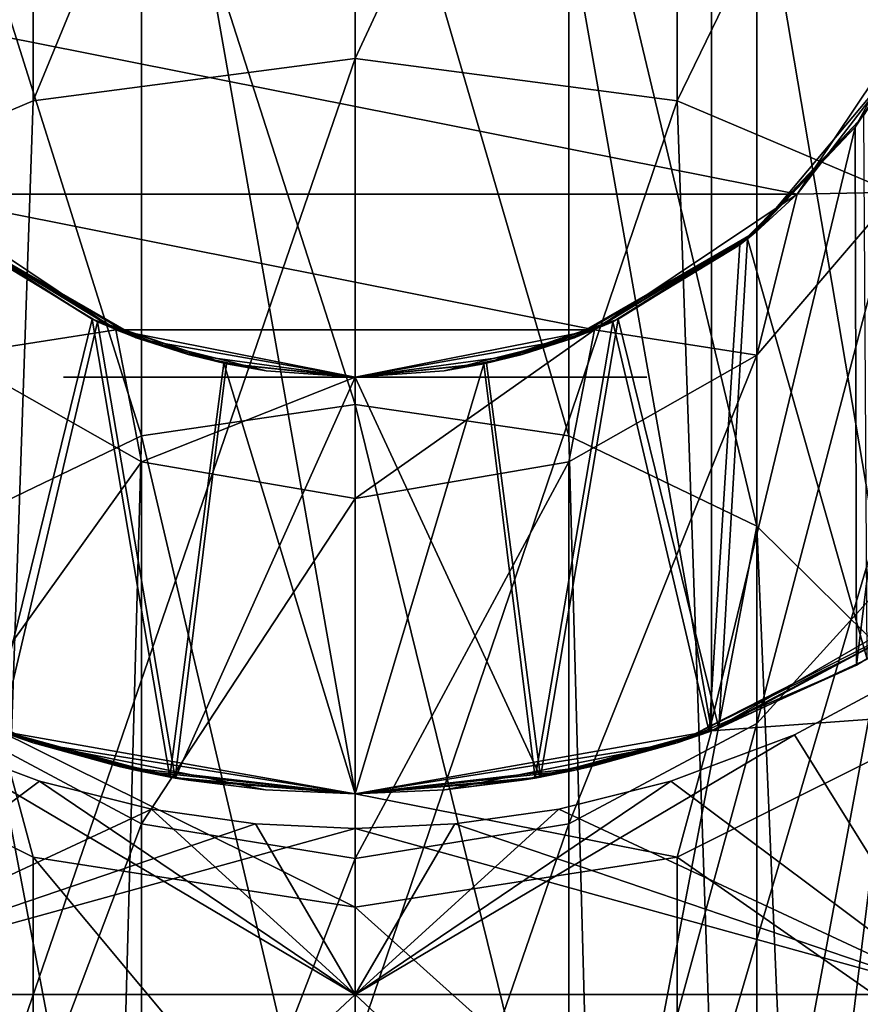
# Model space of a CAD drawing. Header units: millimetres. Extents: x -125 to 125, y -812 to 66.
# Tile 24 of 29: x -2.41 to 3.64, y 49.85 to 56.95. Entities that reach past the tile are written whole.
import ezdxf

# ---------------------------------------------------------------- set-up
doc = ezdxf.new("R2010")
doc.units = ezdxf.units.MM
doc.header["$LTSCALE"] = 52.148148
for name, color, linetype in [('1', 7, 'CONTINUOUS'), ('14', 7, 'CONTINUOUS'), ('15', 7, 'CONTINUOUS'), ('16', 7, 'CONTINUOUS'), ('17', 7, 'CONTINUOUS'), ('18', 7, 'CONTINUOUS'), ('19', 7, 'CONTINUOUS'), ('2', 7, 'CONTINUOUS'), ('20', 7, 'CONTINUOUS'), ('23', 7, 'CONTINUOUS'), ('24', 7, 'CONTINUOUS'), ('25', 7, 'CONTINUOUS'), ('26', 7, 'CONTINUOUS'), ('29', 7, 'CONTINUOUS'), ('3', 7, 'CONTINUOUS'), ('34', 7, 'CONTINUOUS'), ('36', 7, 'CONTINUOUS'), ('4', 7, 'CONTINUOUS'), ('5', 7, 'CONTINUOUS')]:
    doc.layers.add(name, color=color, linetype=linetype)

msp = doc.modelspace()

# ---------------------------------------------------------------- linework, layer by layer
at = {"layer": '1', "color": 18, "linetype": 'Continuous', "true_color": 0x640303}
for points in [[(3.1619, 51.7947, 75.7216), (4.3265, 49.9235, 79.6322), (4.1378, 52.3174, 74.3624), (3.1619, 51.7947, 75.7216)], [(-4.3265, 49.9235, 79.6322), (0, 49.9235, 79.8939), (-3.162, 51.7947, 75.7216), (-4.3265, 49.9235, 79.6322)], [(-3.162, 51.7947, 75.7216), (0, 49.9235, 79.8939), (-2.273, 51.4611, 76.5593), (-3.162, 51.7947, 75.7216)], [(2.2729, 51.4611, 76.5594), (4.3265, 49.9235, 79.6322), (3.1619, 51.7947, 75.7216), (2.2729, 51.4611, 76.5594)], [(-2.273, 51.4611, 76.5593), (0, 49.9235, 79.8939), (-1.4654, 51.2601, 77.0539), (-2.273, 51.4611, 76.5593)], [(1.4653, 51.2601, 77.054), (4.3265, 49.9235, 79.6322), (2.2729, 51.4611, 76.5594), (1.4653, 51.2601, 77.054)], [(-1.4654, 51.2601, 77.0539), (0, 49.9235, 79.8939), (-0.7173, 51.1536, 77.3131), (-1.4654, 51.2601, 77.0539)], [(0.7172, 51.1536, 77.3131), (4.3265, 49.9235, 79.6322), (1.4653, 51.2601, 77.054), (0.7172, 51.1536, 77.3131)], [(-0.7173, 51.1536, 77.3131), (0, 49.9235, 79.8939), (0, 51.1203, 77.3936), (-0.7173, 51.1536, 77.3131)], [(0, 51.1203, 77.3936), (4.3265, 49.9235, 79.6322), (0.7172, 51.1536, 77.3131), (0, 51.1203, 77.3936)], [(0, 49.9235, 79.8939), (4.3265, 49.9235, 79.6322), (0, 51.1203, 77.3936), (0, 49.9235, 79.8939)]]:
    msp.add_3dface(points, dxfattribs=at)
at = {"layer": '14', "linetype": 'Continuous'}
for points in [[(-1.892, 54.3703, 29.0888), (-2.1, 54.3703, 30), (1.892, 54.3703, 29.0888), (-1.892, 54.3703, 29.0888)], [(1.892, 54.3703, 29.0888), (-2.1, 54.3703, 30), (2.1, 54.3703, 30), (1.892, 54.3703, 29.0888)], [(2.1, 54.3703, 30), (-2.1, 54.3703, 30), (-1.892, 54.3703, 30.9112), (2.1, 54.3703, 30)], [(-1.3094, 54.3703, 31.6418), (1.892, 54.3703, 30.9112), (-1.892, 54.3703, 30.9112), (-1.3094, 54.3703, 31.6418)], [(1.892, 54.3703, 30.9112), (2.1, 54.3703, 30), (-1.892, 54.3703, 30.9112), (1.892, 54.3703, 30.9112)], [(-1.3094, 54.3703, 28.3582), (-1.892, 54.3703, 29.0888), (1.3094, 54.3703, 28.3582), (-1.3094, 54.3703, 28.3582)], [(1.3094, 54.3703, 28.3582), (-1.892, 54.3703, 29.0888), (1.892, 54.3703, 29.0888), (1.3094, 54.3703, 28.3582)], [(-0.4672, 54.3703, 32.0474), (1.3094, 54.3703, 31.6418), (-1.3094, 54.3703, 31.6418), (-0.4672, 54.3703, 32.0474)], [(1.3094, 54.3703, 31.6418), (1.892, 54.3703, 30.9112), (-1.3094, 54.3703, 31.6418), (1.3094, 54.3703, 31.6418)], [(0.4672, 54.3703, 27.9526), (-1.3094, 54.3703, 28.3582), (1.3094, 54.3703, 28.3582), (0.4672, 54.3703, 27.9526)], [(-0.4672, 54.3703, 27.9526), (-1.3094, 54.3703, 28.3582), (0.4672, 54.3703, 27.9526), (-0.4672, 54.3703, 27.9526)], [(0.4672, 54.3703, 32.0474), (1.3094, 54.3703, 31.6418), (-0.4672, 54.3703, 32.0474), (0.4672, 54.3703, 32.0474)]]:
    msp.add_3dface(points, dxfattribs=at)
at = {"layer": '15', "linetype": 'Continuous'}
for points in [[(-1.892, 54.3703, 57.0888), (-2.1, 54.3703, 58), (1.892, 54.3703, 57.0888), (-1.892, 54.3703, 57.0888)], [(-1.892, 54.3703, 58.9112), (2.1, 54.3703, 58), (-2.1, 54.3703, 58), (-1.892, 54.3703, 58.9112)], [(-2.1, 54.3703, 58), (2.1, 54.3703, 58), (1.892, 54.3703, 57.0888), (-2.1, 54.3703, 58)], [(1.3094, 54.3703, 56.3582), (-1.892, 54.3703, 57.0888), (1.892, 54.3703, 57.0888), (1.3094, 54.3703, 56.3582)], [(-1.3094, 54.3703, 56.3582), (-1.892, 54.3703, 57.0888), (1.3094, 54.3703, 56.3582), (-1.3094, 54.3703, 56.3582)], [(1.892, 54.3703, 58.9112), (2.1, 54.3703, 58), (-1.892, 54.3703, 58.9112), (1.892, 54.3703, 58.9112)], [(-1.3094, 54.3703, 59.6418), (1.892, 54.3703, 58.9112), (-1.892, 54.3703, 58.9112), (-1.3094, 54.3703, 59.6418)], [(0.4672, 54.3703, 55.9526), (-1.3094, 54.3703, 56.3582), (1.3094, 54.3703, 56.3582), (0.4672, 54.3703, 55.9526)], [(-0.4672, 54.3703, 55.9526), (-1.3094, 54.3703, 56.3582), (0.4672, 54.3703, 55.9526), (-0.4672, 54.3703, 55.9526)], [(-0.4672, 54.3703, 60.0474), (1.3094, 54.3703, 59.6418), (-1.3094, 54.3703, 59.6418), (-0.4672, 54.3703, 60.0474)], [(1.3094, 54.3703, 59.6418), (1.892, 54.3703, 58.9112), (-1.3094, 54.3703, 59.6418), (1.3094, 54.3703, 59.6418)], [(0.4672, 54.3703, 60.0474), (1.3094, 54.3703, 59.6418), (-0.4672, 54.3703, 60.0474), (0.4672, 54.3703, 60.0474)]]:
    msp.add_3dface(points, dxfattribs=at)
at = {"layer": '16', "color": 253, "linetype": 'Continuous', "true_color": 0xa2afbf}
for points in [[(-2.5651, 65.918, 122), (0, 51.3703, 122), (0, 66.3703, 122), (-2.5651, 65.918, 122)], [(2.5651, 65.918, 122), (0, 66.3703, 122), (2.5651, 51.8226, 122), (2.5651, 65.918, 122)], [(0, 66.3703, 122), (0, 51.3703, 122), (2.5651, 51.8226, 122), (0, 66.3703, 122)], [(-2.5651, 51.8226, 122), (0, 51.3703, 122), (-2.5651, 65.918, 122), (-2.5651, 51.8226, 122)], [(4.8209, 53.125, 122), (2.5651, 65.918, 122), (2.5651, 51.8226, 122), (4.8209, 53.125, 122)], [(4.8209, 64.6156, 122), (2.5651, 65.918, 122), (4.8209, 53.125, 122), (4.8209, 64.6156, 122)]]:
    msp.add_3dface(points, dxfattribs=at)
at = {"layer": '17', "color": 253, "linetype": 'Continuous', "true_color": 0xa2afbf}
for points in [[(-2.3176, 51.7374, 35.2161), (-4.4084, 52.8027, 35.2161), (-2.3176, 51.7374, -8.1976), (-2.3176, 51.7374, 35.2161)], [(-2.3176, 51.7374, 35.2161), (-4.3137, 52.735, 40.1145), (-4.4084, 52.8027, 35.2161), (-2.3176, 51.7374, 35.2161)], [(-2.3176, 51.7374, -8.1976), (-4.4084, 52.8027, 35.2161), (-4.4084, 52.8027, -8.1976), (-2.3176, 51.7374, -8.1976)], [(-2.3176, 51.7374, -8.1976), (-4.4084, 52.8027, -8.1976), (-2.5652, 51.8226, -38), (-2.3176, 51.7374, -8.1976)], [(-2.5651, 51.8226, 122), (-4.4084, 52.8027, 78.6297), (-2.3176, 51.7374, 78.6297), (-2.5651, 51.8226, 122)], [(-4.4084, 52.8027, 78.6297), (-2.5478, 51.8163, 50.1053), (-2.3176, 51.7374, 78.6297), (-4.4084, 52.8027, 78.6297)], [(-3.6866, 52.3389, 38.8155), (-4.3137, 52.735, 40.1145), (-2.3176, 51.7374, 35.2161), (-3.6866, 52.3389, 38.8155)], [(-2.6173, 51.8418, 37.7355), (-3.6866, 52.3389, 38.8155), (-2.3176, 51.7374, 35.2161), (-2.6173, 51.8418, 37.7355)], [(-1.3337, 51.4898, 37.0982), (-2.6173, 51.8418, 37.7355), (-2.3176, 51.7374, 35.2161), (-1.3337, 51.4898, 37.0982)], [(0, 51.3703, -38), (-2.3176, 51.7374, -8.1976), (-2.5652, 51.8226, -38), (0, 51.3703, -38)], [(-2.5651, 51.8226, 122), (-2.3176, 51.7374, 78.6297), (0, 51.3703, 78.6297), (-2.5651, 51.8226, 122)], [(0, 51.3703, 122), (-2.5651, 51.8226, 122), (0, 51.3703, 78.6297), (0, 51.3703, 122)], [(-1.2961, 51.4831, 50.7054), (-1.7, 51.5655, 58), (-2.5478, 51.8163, 50.1053), (-1.2961, 51.4831, 50.7054)], [(-2.5478, 51.8163, 50.1053), (-1.7, 51.5655, 58), (-2.3176, 51.7374, 78.6297), (-2.5478, 51.8163, 50.1053)], [(-0.6464, 51.3982, 31.5723), (-2.3176, 51.7374, 35.2161), (-1.2022, 51.4673, 31.202), (-0.6464, 51.3982, 31.5723)], [(0, 51.3703, 31.7), (-2.3176, 51.7374, 35.2161), (-0.6464, 51.3982, 31.5723), (0, 51.3703, 31.7)], [(0, 51.3703, 35.2161), (-2.3176, 51.7374, 35.2161), (0, 51.3703, 31.7), (0, 51.3703, 35.2161)], [(0, 51.3703, 35.2161), (-1.3337, 51.4898, 37.0982), (-2.3176, 51.7374, 35.2161), (0, 51.3703, 35.2161)], [(-1.2022, 51.4673, 31.202), (-2.3176, 51.7374, 35.2161), (-1.5725, 51.537, 30.646), (-1.2022, 51.4673, 31.202)], [(0, 51.3703, -8.1976), (-2.3176, 51.7374, 35.2161), (-2.3176, 51.7374, -8.1976), (0, 51.3703, -8.1976)], [(-1.7, 51.5655, 30), (-2.3176, 51.7374, 35.2161), (0, 51.3703, -8.1976), (-1.7, 51.5655, 30)], [(-1.5725, 51.537, 30.646), (-2.3176, 51.7374, 35.2161), (-1.7, 51.5655, 30), (-1.5725, 51.537, 30.646)], [(0, 51.3703, 78.6297), (-2.3176, 51.7374, 78.6297), (0, 51.3703, 59.7), (0, 51.3703, 78.6297)], [(0, 51.3703, 59.7), (-2.3176, 51.7374, 78.6297), (-0.6464, 51.3982, 59.5723), (0, 51.3703, 59.7)], [(-0.6464, 51.3982, 59.5723), (-2.3176, 51.7374, 78.6297), (-1.2022, 51.4673, 59.202), (-0.6464, 51.3982, 59.5723)], [(-1.2022, 51.4673, 59.202), (-2.3176, 51.7374, 78.6297), (-1.5725, 51.537, 58.646), (-1.2022, 51.4673, 59.202)], [(0, 51.3703, -8.1976), (-2.3176, 51.7374, -8.1976), (0, 51.3703, -38), (0, 51.3703, -8.1976)], [(-2.3176, 51.7374, 78.6297), (-1.7, 51.5655, 58), (-1.5725, 51.537, 58.646), (-2.3176, 51.7374, 78.6297)], [(-1.5725, 51.537, 29.354), (-1.7, 51.5655, 30), (0, 51.3703, -8.1976), (-1.5725, 51.537, 29.354)], [(-1.5725, 51.537, 57.354), (-1.7, 51.5655, 58), (-1.2961, 51.4831, 50.7054), (-1.5725, 51.537, 57.354)], [(-1.2022, 51.4673, 28.798), (-1.5725, 51.537, 29.354), (0, 51.3703, -8.1976), (-1.2022, 51.4673, 28.798)], [(-1.2022, 51.4673, 56.798), (-1.5725, 51.537, 57.354), (-1.2961, 51.4831, 50.7054), (-1.2022, 51.4673, 56.798)], [(0, 51.3703, 36.896), (-1.3337, 51.4898, 37.0982), (0, 51.3703, 35.2161), (0, 51.3703, 36.896)], [(0, 51.3703, 50.896), (-1.2022, 51.4673, 56.798), (-1.2961, 51.4831, 50.7054), (0, 51.3703, 50.896)], [(-0.6464, 51.3982, 28.4277), (-1.2022, 51.4673, 28.798), (0, 51.3703, -8.1976), (-0.6464, 51.3982, 28.4277)], [(-0.6464, 51.3982, 56.4277), (-1.2022, 51.4673, 56.798), (0, 51.3703, 50.896), (-0.6464, 51.3982, 56.4277)], [(0, 51.3703, 28.3), (-0.6464, 51.3982, 28.4277), (0, 51.3703, -8.1976), (0, 51.3703, 28.3)], [(0, 51.3703, 56.3), (-0.6464, 51.3982, 56.4277), (0, 51.3703, 50.896), (0, 51.3703, 56.3)]]:
    msp.add_3dface(points, dxfattribs=at)
at = {"layer": '18', "color": 253, "linetype": 'Continuous', "true_color": 0xa2afbf}
for points in [[(4.8209, 53.125, 122), (2.5651, 51.8226, 122), (4.4084, 52.8027, 78.6297), (4.8209, 53.125, 122)], [(4.8209, 53.125, -38), (4.4084, 52.8027, -8.1976), (2.5652, 51.8226, -38), (4.8209, 53.125, -38)], [(2.5651, 51.8226, 122), (2.3176, 51.7374, 78.6297), (4.4084, 52.8027, 78.6297), (2.5651, 51.8226, 122)], [(4.4084, 52.8027, 78.6297), (2.3176, 51.7374, 78.6297), (4.2667, 52.7022, 47.8263), (4.4084, 52.8027, 78.6297)], [(4.4084, 52.8027, -8.1976), (2.3176, 51.7374, 35.2161), (2.3176, 51.7374, -8.1976), (4.4084, 52.8027, -8.1976)], [(4.4084, 52.8027, 35.2161), (2.3176, 51.7374, 35.2161), (4.4084, 52.8027, -8.1976), (4.4084, 52.8027, 35.2161)], [(2.3176, 51.7374, 35.2161), (4.4084, 52.8027, 35.2161), (2.6173, 51.8418, 37.7355), (2.3176, 51.7374, 35.2161)], [(4.4084, 52.8027, -8.1976), (2.3176, 51.7374, -8.1976), (2.5652, 51.8226, -38), (4.4084, 52.8027, -8.1976)], [(2.6173, 51.8418, 37.7355), (4.4084, 52.8027, 35.2161), (3.6866, 52.3389, 38.8155), (2.6173, 51.8418, 37.7355)], [(4.2667, 52.7022, 47.8263), (2.3176, 51.7374, 78.6297), (3.6103, 52.2965, 49.0822), (4.2667, 52.7022, 47.8263)], [(3.6103, 52.2965, 49.0822), (2.3176, 51.7374, 78.6297), (2.5478, 51.8163, 50.1053), (3.6103, 52.2965, 49.0822)], [(0, 51.3703, -8.1976), (0, 51.3703, -38), (2.5652, 51.8226, -38), (0, 51.3703, -8.1976)], [(2.3176, 51.7374, -8.1976), (0, 51.3703, -8.1976), (2.5652, 51.8226, -38), (2.3176, 51.7374, -8.1976)], [(2.5651, 51.8226, 122), (0, 51.3703, 122), (2.3176, 51.7374, 78.6297), (2.5651, 51.8226, 122)], [(1.296, 51.4831, 50.7054), (2.5478, 51.8163, 50.1053), (1.5725, 51.537, 57.354), (1.296, 51.4831, 50.7054)], [(1.3337, 51.4898, 37.0982), (2.3176, 51.7374, 35.2161), (2.6173, 51.8418, 37.7355), (1.3337, 51.4898, 37.0982)], [(1.5725, 51.537, 57.354), (2.5478, 51.8163, 50.1053), (1.7, 51.5655, 58), (1.5725, 51.537, 57.354)], [(2.5478, 51.8163, 50.1053), (2.3176, 51.7374, 78.6297), (1.7, 51.5655, 58), (2.5478, 51.8163, 50.1053)], [(2.3176, 51.7374, 35.2161), (0, 51.3703, 35.2161), (1.5725, 51.537, 30.646), (2.3176, 51.7374, 35.2161)], [(0, 51.3703, 36.896), (2.3176, 51.7374, 35.2161), (1.3337, 51.4898, 37.0982), (0, 51.3703, 36.896)], [(0, 51.3703, 36.896), (0, 51.3703, 35.2161), (2.3176, 51.7374, 35.2161), (0, 51.3703, 36.896)], [(2.3176, 51.7374, 78.6297), (0, 51.3703, 78.6297), (1.7, 51.5655, 58), (2.3176, 51.7374, 78.6297)], [(0, 51.3703, 28.3), (0, 51.3703, -8.1976), (2.3176, 51.7374, -8.1976), (0, 51.3703, 28.3)], [(0, 51.3703, 28.3), (2.3176, 51.7374, -8.1976), (0.6464, 51.3982, 28.4277), (0, 51.3703, 28.3)], [(0, 51.3703, 122), (0, 51.3703, 78.6297), (2.3176, 51.7374, 78.6297), (0, 51.3703, 122)], [(0.6464, 51.3982, 28.4277), (2.3176, 51.7374, -8.1976), (1.2022, 51.4673, 28.798), (0.6464, 51.3982, 28.4277)], [(1.2022, 51.4673, 28.798), (2.3176, 51.7374, -8.1976), (1.5725, 51.537, 29.354), (1.2022, 51.4673, 28.798)], [(1.7, 51.5655, 30), (2.3176, 51.7374, 35.2161), (1.5725, 51.537, 30.646), (1.7, 51.5655, 30)], [(1.5725, 51.537, 29.354), (2.3176, 51.7374, -8.1976), (1.7, 51.5655, 30), (1.5725, 51.537, 29.354)], [(2.3176, 51.7374, -8.1976), (2.3176, 51.7374, 35.2161), (1.7, 51.5655, 30), (2.3176, 51.7374, -8.1976)], [(1.7, 51.5655, 58), (0, 51.3703, 78.6297), (1.5725, 51.537, 58.646), (1.7, 51.5655, 58)], [(1.5725, 51.537, 30.646), (0, 51.3703, 35.2161), (1.2022, 51.4673, 31.202), (1.5725, 51.537, 30.646)], [(1.5725, 51.537, 58.646), (0, 51.3703, 78.6297), (1.2022, 51.4673, 59.202), (1.5725, 51.537, 58.646)], [(1.2022, 51.4673, 56.798), (1.296, 51.4831, 50.7054), (1.5725, 51.537, 57.354), (1.2022, 51.4673, 56.798)], [(0, 51.3703, 56.3), (1.296, 51.4831, 50.7054), (0.6464, 51.3982, 56.4277), (0, 51.3703, 56.3)], [(0, 51.3703, 56.3), (0, 51.3703, 50.896), (1.296, 51.4831, 50.7054), (0, 51.3703, 56.3)], [(1.2022, 51.4673, 31.202), (0, 51.3703, 35.2161), (0.6464, 51.3982, 31.5723), (1.2022, 51.4673, 31.202)], [(1.2022, 51.4673, 59.202), (0, 51.3703, 78.6297), (0.6464, 51.3982, 59.5723), (1.2022, 51.4673, 59.202)], [(0.6464, 51.3982, 56.4277), (1.296, 51.4831, 50.7054), (1.2022, 51.4673, 56.798), (0.6464, 51.3982, 56.4277)], [(0, 51.3703, 35.2161), (0, 51.3703, 31.7), (0.6464, 51.3982, 31.5723), (0, 51.3703, 35.2161)], [(0, 51.3703, 78.6297), (0, 51.3703, 59.7), (0.6464, 51.3982, 59.5723), (0, 51.3703, 78.6297)]]:
    msp.add_3dface(points, dxfattribs=at)
at = {"layer": '19', "color": 253, "linetype": 'Continuous', "true_color": 0xa2afbf}
for points in [[(-2.3176, 56.3621, -69.76), (0, 61.9891, -60.0147), (0, 56.6673, -69.9641), (-2.3176, 56.3621, -69.76)], [(-2.3176, 61.65, -59.8742), (0, 61.9891, -60.0147), (-2.3176, 56.3621, -69.76), (-2.3176, 61.65, -59.8742)], [(-4.4084, 55.4766, -69.1678), (-2.3176, 61.65, -59.8742), (-2.3176, 56.3621, -69.76), (-4.4084, 55.4766, -69.1678)], [(-4.4084, 60.6658, -59.4663), (-2.3176, 61.65, -59.8742), (-4.4084, 55.4766, -69.1678), (-4.4084, 60.6658, -59.4663)], [(-2.3176, 56.3621, -69.76), (0, 56.6673, -69.9641), (-2.5652, 49.2091, -78.3388), (-2.3176, 56.3621, -69.76)], [(-2.5652, 49.2091, -78.3388), (0, 56.6673, -69.9641), (0, 49.529, -78.6586), (-2.5652, 49.2091, -78.3388)], [(-4.4084, 55.4766, -69.1678), (-2.3176, 56.3621, -69.76), (-2.5652, 49.2091, -78.3388), (-4.4084, 55.4766, -69.1678)], [(-2.3176, 48.4711, -54.4123), (-4.4084, 51.9585, -46.5708), (-4.4084, 49.4552, -54.8202), (-2.3176, 48.4711, -54.4123)], [(-2.3176, 50.9137, -46.363), (-4.4084, 51.9585, -46.5708), (-2.3176, 48.4711, -54.4123), (-2.3176, 50.9137, -46.363)], [(-2.3176, 50.9137, -46.363), (-2.5652, 51.8226, -38), (-4.4084, 51.9585, -46.5708), (-2.3176, 50.9137, -46.363)], [(0, 51.3703, -38), (-2.5652, 51.8226, -38), (0, 50.5537, -46.2913), (0, 51.3703, -38)], [(0, 50.5537, -46.2913), (-2.5652, 51.8226, -38), (-2.3176, 50.9137, -46.363), (0, 50.5537, -46.2913)], [(0, 48.132, -54.2718), (-2.3176, 50.9137, -46.363), (-2.3176, 48.4711, -54.4123), (0, 48.132, -54.2718)], [(0, 50.5537, -46.2913), (-2.3176, 50.9137, -46.363), (0, 48.132, -54.2718), (0, 50.5537, -46.2913)]]:
    msp.add_3dface(points, dxfattribs=at)
at = {"layer": '2', "color": 18, "linetype": 'Continuous', "true_color": 0x640303}
for points in [[(4.1378, 52.3174, 13.6376), (4.3265, 49.9235, 8.3678), (3.1619, 51.7947, 12.2784), (4.1378, 52.3174, 13.6376)], [(-2.273, 51.4611, 11.4407), (-4.3265, 49.9235, 8.3678), (-3.162, 51.7947, 12.2784), (-2.273, 51.4611, 11.4407)], [(3.1619, 51.7947, 12.2784), (0, 49.9235, 8.1061), (2.2729, 51.4611, 11.4406), (3.1619, 51.7947, 12.2784)], [(4.3265, 49.9235, 8.3678), (0, 49.9235, 8.1061), (3.1619, 51.7947, 12.2784), (4.3265, 49.9235, 8.3678)], [(-1.4654, 51.2601, 10.9461), (-4.3265, 49.9235, 8.3678), (-2.273, 51.4611, 11.4407), (-1.4654, 51.2601, 10.9461)], [(2.2729, 51.4611, 11.4406), (0, 49.9235, 8.1061), (1.4654, 51.2601, 10.9461), (2.2729, 51.4611, 11.4406)], [(-0.7173, 51.1536, 10.6869), (-4.3265, 49.9235, 8.3678), (-1.4654, 51.2601, 10.9461), (-0.7173, 51.1536, 10.6869)], [(1.4654, 51.2601, 10.9461), (0, 49.9235, 8.1061), (0.7172, 51.1536, 10.6869), (1.4654, 51.2601, 10.9461)], [(0, 51.1203, 10.6064), (-4.3265, 49.9235, 8.3678), (-0.7173, 51.1536, 10.6869), (0, 51.1203, 10.6064)], [(0.7172, 51.1536, 10.6869), (0, 49.9235, 8.1061), (0, 51.1203, 10.6064), (0.7172, 51.1536, 10.6869)], [(0, 49.9235, 8.1061), (-4.3265, 49.9235, 8.3678), (0, 51.1203, 10.6064), (0, 49.9235, 8.1061)]]:
    msp.add_3dface(points, dxfattribs=at)
at = {"layer": '20', "color": 253, "linetype": 'Continuous', "true_color": 0xa2afbf}
for points in [[(0, 56.6673, -69.9641), (0, 61.9891, -60.0147), (2.3176, 61.65, -59.8742), (0, 56.6673, -69.9641)], [(0, 56.6673, -69.9641), (2.3176, 61.65, -59.8742), (2.3176, 56.3621, -69.76), (0, 56.6673, -69.9641)], [(2.3176, 61.65, -59.8742), (4.4084, 60.6658, -59.4663), (2.3176, 56.3621, -69.76), (2.3176, 61.65, -59.8742)], [(2.3176, 56.3621, -69.76), (4.4084, 60.6658, -59.4663), (4.4084, 55.4766, -69.1678), (2.3176, 56.3621, -69.76)], [(0, 49.529, -78.6586), (0, 56.6673, -69.9641), (2.3176, 56.3621, -69.76), (0, 49.529, -78.6586)], [(0, 49.529, -78.6586), (2.3176, 56.3621, -69.76), (2.5652, 49.2091, -78.3388), (0, 49.529, -78.6586)], [(2.3176, 56.3621, -69.76), (4.4084, 55.4766, -69.1678), (2.5652, 49.2091, -78.3388), (2.3176, 56.3621, -69.76)], [(2.5652, 49.2091, -78.3388), (4.4084, 55.4766, -69.1678), (4.8209, 48.2882, -77.4179), (2.5652, 49.2091, -78.3388)], [(4.8209, 53.125, -38), (2.5652, 51.8226, -38), (4.4084, 51.9585, -46.5708), (4.8209, 53.125, -38)], [(4.4084, 51.9585, -46.5708), (2.5652, 51.8226, -38), (2.3176, 50.9137, -46.363), (4.4084, 51.9585, -46.5708)], [(4.4084, 51.9585, -46.5708), (2.3176, 50.9137, -46.363), (4.4084, 49.4552, -54.8202), (4.4084, 51.9585, -46.5708)], [(2.5652, 51.8226, -38), (0, 51.3703, -38), (2.3176, 50.9137, -46.363), (2.5652, 51.8226, -38)], [(0, 51.3703, -38), (0, 50.5537, -46.2913), (2.3176, 50.9137, -46.363), (0, 51.3703, -38)], [(2.3176, 50.9137, -46.363), (0, 50.5537, -46.2913), (2.3176, 48.4711, -54.4123), (2.3176, 50.9137, -46.363)], [(4.4084, 49.4552, -54.8202), (2.3176, 50.9137, -46.363), (2.3176, 48.4711, -54.4123), (4.4084, 49.4552, -54.8202)], [(0, 50.5537, -46.2913), (0, 48.132, -54.2718), (2.3176, 48.4711, -54.4123), (0, 50.5537, -46.2913)]]:
    msp.add_3dface(points, dxfattribs=at)
at = {"layer": '23', "color": 253, "linetype": 'Continuous', "true_color": 0xa2afbf}
for points in [[(-3.182, 55.6883, -38), (-2.8925, 55.4231, -10.1976), (-1.7221, 54.7129, -38), (-3.182, 55.6883, -38)], [(-3.182, 55.6883, 120), (-1.7221, 54.7129, 120), (-2.8925, 55.4231, 76.6297), (-3.182, 55.6883, 120)], [(-2.8925, 55.4231, -10.1976), (-1.5391, 54.6417, -10.1976), (-1.7221, 54.7129, -38), (-2.8925, 55.4231, -10.1976)], [(-1.5761, 54.6554, 29.363), (-2.8925, 55.4231, -10.1976), (-1.7, 54.7038, 30), (-1.5761, 54.6554, 29.363)], [(-2.8925, 55.4231, 76.6297), (-1.5391, 54.6417, 76.6297), (-2.7689, 55.3231, 49.9433), (-2.8925, 55.4231, 76.6297)], [(-2.8925, 55.4231, 76.6297), (-1.7221, 54.7129, 120), (-1.5391, 54.6417, 76.6297), (-2.8925, 55.4231, 76.6297)], [(-1.5391, 54.6417, -10.1976), (-2.8925, 55.4231, -10.1976), (-1.5761, 54.6554, 29.363), (-1.5391, 54.6417, -10.1976)], [(-2.8925, 55.4231, -10.1976), (-2.8925, 55.4231, 33.2161), (-1.7, 54.7038, 30), (-2.8925, 55.4231, -10.1976)], [(-1.894, 54.7883, 37.314), (-2.8925, 55.4231, 33.2161), (-2.8242, 55.3669, 37.8927), (-1.894, 54.7883, 37.314)], [(-2.8925, 55.4231, 33.2161), (-1.5391, 54.6417, 33.2161), (-1.7, 54.7038, 30), (-2.8925, 55.4231, 33.2161)], [(-1.5391, 54.6417, 33.2161), (-2.8925, 55.4231, 33.2161), (-1.894, 54.7883, 37.314), (-1.5391, 54.6417, 33.2161)], [(-2.7689, 55.3231, 49.9433), (-1.5391, 54.6417, 76.6297), (-1.8554, 54.7706, 50.4957), (-2.7689, 55.3231, 49.9433)], [(-0.9453, 54.4707, 36.9964), (-1.5391, 54.6417, 33.2161), (-1.894, 54.7883, 37.314), (-0.9453, 54.4707, 36.9964)], [(-1.8554, 54.7706, 50.4957), (-1.5391, 54.6417, 76.6297), (-1.7, 54.7038, 58), (-1.8554, 54.7706, 50.4957)], [(-0.926, 54.4666, 50.7997), (-1.8554, 54.7706, 50.4957), (-1.2028, 54.534, 56.7986), (-0.926, 54.4666, 50.7997)], [(-1.2028, 54.534, 56.7986), (-1.8554, 54.7706, 50.4957), (-1.5761, 54.6554, 57.363), (-1.2028, 54.534, 56.7986)], [(-1.5761, 54.6554, 57.363), (-1.8554, 54.7706, 50.4957), (-1.7, 54.7038, 58), (-1.5761, 54.6554, 57.363)], [(-1.5391, 54.6417, -10.1976), (0, 54.3703, -10.1976), (-1.7221, 54.7129, -38), (-1.5391, 54.6417, -10.1976)], [(-1.7221, 54.7129, -38), (0, 54.3703, -10.1976), (0, 54.3703, -38), (-1.7221, 54.7129, -38)], [(-1.7221, 54.7129, 120), (0, 54.3703, 120), (-1.5391, 54.6417, 76.6297), (-1.7221, 54.7129, 120)], [(-1.7, 54.7038, 58), (-1.5391, 54.6417, 76.6297), (-1.5761, 54.6554, 58.637), (-1.7, 54.7038, 58)], [(-1.7, 54.7038, 30), (-1.5391, 54.6417, 33.2161), (-1.5761, 54.6554, 30.637), (-1.7, 54.7038, 30)], [(-1.2028, 54.534, 28.7986), (-1.5391, 54.6417, -10.1976), (-1.5761, 54.6554, 29.363), (-1.2028, 54.534, 28.7986)], [(-1.5761, 54.6554, 58.637), (-1.5391, 54.6417, 76.6297), (-1.2028, 54.534, 59.2014), (-1.5761, 54.6554, 58.637)], [(-1.5761, 54.6554, 30.637), (-1.5391, 54.6417, 33.2161), (-1.2028, 54.534, 31.2014), (-1.5761, 54.6554, 30.637)], [(0, 54.3703, -10.1976), (-1.5391, 54.6417, -10.1976), (0, 54.3703, 28.3), (0, 54.3703, -10.1976)], [(0, 54.3703, 28.3), (-1.5391, 54.6417, -10.1976), (-0.6398, 54.416, 28.425), (0, 54.3703, 28.3)], [(-0.6398, 54.416, 28.425), (-1.5391, 54.6417, -10.1976), (-1.2028, 54.534, 28.7986), (-0.6398, 54.416, 28.425)], [(-1.5391, 54.6417, 76.6297), (0, 54.3703, 76.6297), (-1.2028, 54.534, 59.2014), (-1.5391, 54.6417, 76.6297)], [(-1.5391, 54.6417, 76.6297), (0, 54.3703, 120), (0, 54.3703, 76.6297), (-1.5391, 54.6417, 76.6297)], [(0, 54.3703, 33.2161), (-1.5391, 54.6417, 33.2161), (0, 54.3703, 36.896), (0, 54.3703, 33.2161)], [(-1.5391, 54.6417, 33.2161), (0, 54.3703, 33.2161), (-1.2028, 54.534, 31.2014), (-1.5391, 54.6417, 33.2161)], [(0, 54.3703, 36.896), (-1.5391, 54.6417, 33.2161), (-0.9453, 54.4707, 36.9964), (0, 54.3703, 36.896)], [(-1.2028, 54.534, 59.2014), (0, 54.3703, 76.6297), (-0.6398, 54.416, 59.575), (-1.2028, 54.534, 59.2014)], [(-1.2028, 54.534, 31.2014), (0, 54.3703, 33.2161), (-0.6398, 54.416, 31.575), (-1.2028, 54.534, 31.2014)], [(-0.6398, 54.416, 56.425), (-0.926, 54.4666, 50.7997), (-1.2028, 54.534, 56.7986), (-0.6398, 54.416, 56.425)], [(0, 54.3703, 50.896), (-0.926, 54.4666, 50.7997), (0, 54.3703, 56.3), (0, 54.3703, 50.896)], [(0, 54.3703, 56.3), (-0.926, 54.4666, 50.7997), (-0.6398, 54.416, 56.425), (0, 54.3703, 56.3)], [(-0.6398, 54.416, 59.575), (0, 54.3703, 76.6297), (0, 54.3703, 59.7), (-0.6398, 54.416, 59.575)], [(-0.6398, 54.416, 31.575), (0, 54.3703, 33.2161), (0, 54.3703, 31.7), (-0.6398, 54.416, 31.575)]]:
    msp.add_3dface(points, dxfattribs=at)
at = {"layer": '24', "color": 253, "linetype": 'Continuous', "true_color": 0xa2afbf}
for points in [[(3.6006, 56.1711, 49.0953), (3.8971, 56.6203, 76.6297), (4.2258, 57.3234, 47.943), (3.6006, 56.1711, 49.0953)], [(3.182, 55.6883, -38), (3.8971, 56.6203, -10.1976), (4.1575, 57.1482, -38), (3.182, 55.6883, -38)], [(3.182, 55.6883, 120), (4.1575, 57.1482, 120), (3.8971, 56.6203, 76.6297), (3.182, 55.6883, 120)], [(2.8925, 55.4231, 33.2161), (3.6626, 56.2558, 38.7816), (3.8971, 56.6203, 33.2161), (2.8925, 55.4231, 33.2161)], [(2.8925, 55.4231, -10.1976), (3.8971, 56.6203, -10.1976), (3.182, 55.6883, -38), (2.8925, 55.4231, -10.1976)], [(2.8925, 55.4231, 33.2161), (3.8971, 56.6203, 33.2161), (2.8925, 55.4231, -10.1976), (2.8925, 55.4231, 33.2161)], [(2.8925, 55.4231, -10.1976), (3.8971, 56.6203, 33.2161), (3.8971, 56.6203, -10.1976), (2.8925, 55.4231, -10.1976)], [(2.8925, 55.4231, 76.6297), (3.182, 55.6883, 120), (3.8971, 56.6203, 76.6297), (2.8925, 55.4231, 76.6297)], [(2.8925, 55.4231, 76.6297), (3.8971, 56.6203, 76.6297), (3.6006, 56.1711, 49.0953), (2.8925, 55.4231, 76.6297)], [(2.8242, 55.3669, 37.8927), (3.6626, 56.2558, 38.7816), (2.8925, 55.4231, 33.2161), (2.8242, 55.3669, 37.8927)], [(2.7689, 55.3231, 49.9433), (2.8925, 55.4231, 76.6297), (3.6006, 56.1711, 49.0953), (2.7689, 55.3231, 49.9433)], [(1.7221, 54.7129, -38), (2.8925, 55.4231, -10.1976), (3.182, 55.6883, -38), (1.7221, 54.7129, -38)], [(1.7221, 54.7129, 120), (3.182, 55.6883, 120), (2.8925, 55.4231, 76.6297), (1.7221, 54.7129, 120)], [(1.5391, 54.6417, 33.2161), (2.8242, 55.3669, 37.8927), (2.8925, 55.4231, 33.2161), (1.5391, 54.6417, 33.2161)], [(1.5391, 54.6417, -10.1976), (2.8925, 55.4231, -10.1976), (1.7221, 54.7129, -38), (1.5391, 54.6417, -10.1976)], [(1.5391, 54.6417, 33.2161), (2.8925, 55.4231, 33.2161), (1.5761, 54.6554, 30.637), (1.5391, 54.6417, 33.2161)], [(1.7, 54.7038, 30), (2.8925, 55.4231, 33.2161), (1.5391, 54.6417, -10.1976), (1.7, 54.7038, 30)], [(1.5391, 54.6417, -10.1976), (2.8925, 55.4231, 33.2161), (2.8925, 55.4231, -10.1976), (1.5391, 54.6417, -10.1976)], [(1.5391, 54.6417, 76.6297), (1.7221, 54.7129, 120), (2.8925, 55.4231, 76.6297), (1.5391, 54.6417, 76.6297)], [(1.5391, 54.6417, 76.6297), (2.8925, 55.4231, 76.6297), (1.5761, 54.6554, 58.637), (1.5391, 54.6417, 76.6297)], [(1.5761, 54.6554, 30.637), (2.8925, 55.4231, 33.2161), (1.7, 54.7038, 30), (1.5761, 54.6554, 30.637)], [(1.5761, 54.6554, 58.637), (2.8925, 55.4231, 76.6297), (1.7, 54.7038, 58), (1.5761, 54.6554, 58.637)], [(1.7, 54.7038, 58), (2.8925, 55.4231, 76.6297), (1.8554, 54.7706, 50.4957), (1.7, 54.7038, 58)], [(1.8554, 54.7706, 50.4957), (2.8925, 55.4231, 76.6297), (2.7689, 55.3231, 49.9433), (1.8554, 54.7706, 50.4957)], [(1.894, 54.7883, 37.3141), (2.8242, 55.3669, 37.8927), (1.5391, 54.6417, 33.2161), (1.894, 54.7883, 37.3141)], [(0.926, 54.4666, 50.7997), (1.7, 54.7038, 58), (1.8554, 54.7706, 50.4957), (0.926, 54.4666, 50.7997)], [(0.9453, 54.4707, 36.9965), (1.894, 54.7883, 37.3141), (1.5391, 54.6417, 33.2161), (0.9453, 54.4707, 36.9965)], [(0, 54.3703, 76.6297), (1.7221, 54.7129, 120), (1.5391, 54.6417, 76.6297), (0, 54.3703, 76.6297)], [(0, 54.3703, -38), (1.5391, 54.6417, -10.1976), (1.7221, 54.7129, -38), (0, 54.3703, -38)], [(0, 54.3703, 76.6297), (0, 54.3703, 120), (1.7221, 54.7129, 120), (0, 54.3703, 76.6297)], [(1.5761, 54.6554, 57.363), (1.7, 54.7038, 58), (0.926, 54.4666, 50.7997), (1.5761, 54.6554, 57.363)], [(1.5761, 54.6554, 29.363), (1.7, 54.7038, 30), (1.5391, 54.6417, -10.1976), (1.5761, 54.6554, 29.363)], [(0, 54.3703, 59.7), (0, 54.3703, 76.6297), (1.5391, 54.6417, 76.6297), (0, 54.3703, 59.7)], [(0, 54.3703, 31.7), (0, 54.3703, 33.2161), (1.5391, 54.6417, 33.2161), (0, 54.3703, 31.7)], [(0, 54.3703, 33.2161), (0.9453, 54.4707, 36.9965), (1.5391, 54.6417, 33.2161), (0, 54.3703, 33.2161)], [(0, 54.3703, 59.7), (1.5391, 54.6417, 76.6297), (0.6398, 54.416, 59.575), (0, 54.3703, 59.7)], [(0, 54.3703, -38), (0, 54.3703, -10.1976), (1.5391, 54.6417, -10.1976), (0, 54.3703, -38)], [(0, 54.3703, -10.1976), (1.2028, 54.534, 28.7986), (1.5391, 54.6417, -10.1976), (0, 54.3703, -10.1976)], [(0, 54.3703, 31.7), (1.5391, 54.6417, 33.2161), (0.6398, 54.416, 31.575), (0, 54.3703, 31.7)], [(0.6398, 54.416, 31.575), (1.5391, 54.6417, 33.2161), (1.2028, 54.534, 31.2014), (0.6398, 54.416, 31.575)], [(0.6398, 54.416, 59.575), (1.5391, 54.6417, 76.6297), (1.2028, 54.534, 59.2014), (0.6398, 54.416, 59.575)], [(1.2028, 54.534, 56.7986), (1.5761, 54.6554, 57.363), (0.926, 54.4666, 50.7997), (1.2028, 54.534, 56.7986)], [(1.2028, 54.534, 28.7986), (1.5761, 54.6554, 29.363), (1.5391, 54.6417, -10.1976), (1.2028, 54.534, 28.7986)], [(1.2028, 54.534, 31.2014), (1.5391, 54.6417, 33.2161), (1.5761, 54.6554, 30.637), (1.2028, 54.534, 31.2014)], [(1.2028, 54.534, 59.2014), (1.5391, 54.6417, 76.6297), (1.5761, 54.6554, 58.637), (1.2028, 54.534, 59.2014)], [(1.2028, 54.534, 28.7986), (0, 54.3703, -10.1976), (0.6398, 54.416, 28.425), (1.2028, 54.534, 28.7986)], [(0.6398, 54.416, 56.425), (1.2028, 54.534, 56.7986), (0.926, 54.4666, 50.7997), (0.6398, 54.416, 56.425)], [(0, 54.3703, 33.2161), (0, 54.3703, 36.896), (0.9453, 54.4707, 36.9965), (0, 54.3703, 33.2161)], [(0, 54.3703, 50.896), (0.6398, 54.416, 56.425), (0.926, 54.4666, 50.7997), (0, 54.3703, 50.896)], [(0, 54.3703, 50.896), (0, 54.3703, 56.3), (0.6398, 54.416, 56.425), (0, 54.3703, 50.896)], [(0, 54.3703, -10.1976), (0, 54.3703, 28.3), (0.6398, 54.416, 28.425), (0, 54.3703, -10.1976)]]:
    msp.add_3dface(points, dxfattribs=at)
at = {"layer": '25', "color": 253, "linetype": 'Continuous', "true_color": 0xa2afbf}
for points in [[(0, 59.2177, -58.8661), (-1.5391, 58.9669, -58.7622), (0, 54.1735, -68.2964), (0, 59.2177, -58.8661)], [(-1.5391, 58.9669, -58.7622), (-2.8925, 58.2451, -58.4631), (-1.5391, 53.9479, -68.1455), (-1.5391, 58.9669, -58.7622)], [(0, 54.1735, -68.2964), (-1.5391, 58.9669, -58.7622), (-1.5391, 53.9479, -68.1455), (0, 54.1735, -68.2964)], [(-1.5391, 53.9479, -68.1455), (-2.8925, 58.2451, -58.4631), (-2.8925, 53.2984, -67.7111), (-1.5391, 53.9479, -68.1455)], [(-3.182, 55.6883, -38), (-1.7221, 54.7129, -38), (-2.8925, 54.5286, -47.082), (-3.182, 55.6883, -38)], [(-2.8925, 54.5286, -47.082), (-1.7221, 54.7129, -38), (-1.5391, 53.7622, -46.9296), (-2.8925, 54.5286, -47.082)], [(-1.7221, 54.7129, -38), (0, 54.3703, -38), (-1.5391, 53.7622, -46.9296), (-1.7221, 54.7129, -38)], [(-2.8925, 54.5286, -47.082), (-1.5391, 53.7622, -46.9296), (-2.8925, 51.876, -55.8234), (-2.8925, 54.5286, -47.082)], [(-1.5391, 53.7622, -46.9296), (0, 54.3703, -38), (0, 53.496, -46.8766), (-1.5391, 53.7622, -46.9296)], [(0, 54.1735, -68.2964), (-1.5391, 53.9479, -68.1455), (0, 47.4076, -76.5373), (0, 54.1735, -68.2964)], [(-1.5391, 53.9479, -68.1455), (-2.8925, 53.2984, -67.7111), (-1.7221, 47.1654, -76.2951), (-1.5391, 53.9479, -68.1455)], [(0, 47.4076, -76.5373), (-1.5391, 53.9479, -68.1455), (-1.7221, 47.1654, -76.2951), (0, 47.4076, -76.5373)], [(-2.8925, 51.876, -55.8234), (-1.5391, 53.7622, -46.9296), (-1.5391, 51.1541, -55.5243), (-2.8925, 51.876, -55.8234)], [(-1.5391, 53.7622, -46.9296), (0, 53.496, -46.8766), (-1.5391, 51.1541, -55.5243), (-1.5391, 53.7622, -46.9296)], [(-1.5391, 51.1541, -55.5243), (0, 53.496, -46.8766), (0, 50.9034, -55.4203), (-1.5391, 51.1541, -55.5243)], [(-1.7221, 47.1654, -76.2951), (-2.8925, 53.2984, -67.7111), (-3.182, 46.4757, -75.6053), (-1.7221, 47.1654, -76.2951)], [(-2.8925, 51.876, -55.8234), (-1.5391, 51.1541, -55.5243), (-2.8925, 47.5674, -63.8785), (-2.8925, 51.876, -55.8234)], [(-2.8925, 47.5674, -63.8785), (-1.5391, 51.1541, -55.5243), (-1.5391, 46.9178, -63.4442), (-2.8925, 47.5674, -63.8785)], [(-1.5391, 51.1541, -55.5243), (0, 50.9034, -55.4203), (-1.5391, 46.9178, -63.4442), (-1.5391, 51.1541, -55.5243)], [(-1.5391, 46.9178, -63.4442), (0, 50.9034, -55.4203), (0, 46.6923, -63.2933), (-1.5391, 46.9178, -63.4442)]]:
    msp.add_3dface(points, dxfattribs=at)
at = {"layer": '26', "color": 253, "linetype": 'Continuous', "true_color": 0xa2afbf}
for points in [[(0, 59.2177, -58.8661), (0, 54.1735, -68.2964), (1.5391, 53.9479, -68.1455), (0, 59.2177, -58.8661)], [(1.5391, 58.9669, -58.7622), (0, 59.2177, -58.8661), (1.5391, 53.9479, -68.1455), (1.5391, 58.9669, -58.7622)], [(2.8925, 53.2984, -67.7111), (1.5391, 58.9669, -58.7622), (1.5391, 53.9479, -68.1455), (2.8925, 53.2984, -67.7111)], [(2.8925, 58.2451, -58.4631), (1.5391, 58.9669, -58.7622), (2.8925, 53.2984, -67.7111), (2.8925, 58.2451, -58.4631)], [(3.8971, 52.3032, -67.0456), (2.8925, 58.2451, -58.4631), (2.8925, 53.2984, -67.7111), (3.8971, 52.3032, -67.0456)], [(3.8971, 57.1391, -58.0047), (2.8925, 58.2451, -58.4631), (3.8971, 52.3032, -67.0456), (3.8971, 57.1391, -58.0047)], [(3.182, 55.6883, -38), (4.1575, 57.1482, -38), (3.8971, 55.7028, -47.3156), (3.182, 55.6883, -38)], [(1.7221, 54.7129, -38), (3.182, 55.6883, -38), (2.8925, 54.5286, -47.082), (1.7221, 54.7129, -38)], [(2.8925, 54.5286, -47.082), (3.8971, 55.7028, -47.3156), (2.8925, 51.876, -55.8234), (2.8925, 54.5286, -47.082)], [(2.8925, 51.876, -55.8234), (3.8971, 55.7028, -47.3156), (3.8971, 52.982, -56.2818), (2.8925, 51.876, -55.8234)], [(2.8925, 54.5286, -47.082), (3.182, 55.6883, -38), (3.8971, 55.7028, -47.3156), (2.8925, 54.5286, -47.082)], [(0, 54.3703, -38), (1.7221, 54.7129, -38), (0, 53.496, -46.8766), (0, 54.3703, -38)], [(0, 53.496, -46.8766), (1.7221, 54.7129, -38), (1.5391, 53.7622, -46.9296), (0, 53.496, -46.8766)], [(1.5391, 53.7622, -46.9296), (1.7221, 54.7129, -38), (2.8925, 54.5286, -47.082), (1.5391, 53.7622, -46.9296)], [(1.5391, 53.7622, -46.9296), (2.8925, 54.5286, -47.082), (1.5391, 51.1541, -55.5243), (1.5391, 53.7622, -46.9296)], [(1.5391, 51.1541, -55.5243), (2.8925, 54.5286, -47.082), (2.8925, 51.876, -55.8234), (1.5391, 51.1541, -55.5243)], [(0, 54.1735, -68.2964), (0, 47.4076, -76.5373), (1.7221, 47.1654, -76.2951), (0, 54.1735, -68.2964)], [(1.5391, 53.9479, -68.1455), (0, 54.1735, -68.2964), (1.7221, 47.1654, -76.2951), (1.5391, 53.9479, -68.1455)], [(2.8925, 53.2984, -67.7111), (1.5391, 53.9479, -68.1455), (1.7221, 47.1654, -76.2951), (2.8925, 53.2984, -67.7111)], [(0, 50.9034, -55.4203), (0, 53.496, -46.8766), (1.5391, 53.7622, -46.9296), (0, 50.9034, -55.4203)], [(0, 50.9034, -55.4203), (1.5391, 53.7622, -46.9296), (1.5391, 51.1541, -55.5243), (0, 50.9034, -55.4203)], [(3.182, 46.4757, -75.6053), (2.8925, 53.2984, -67.7111), (1.7221, 47.1654, -76.2951), (3.182, 46.4757, -75.6053)], [(3.8971, 52.3032, -67.0456), (2.8925, 53.2984, -67.7111), (3.182, 46.4757, -75.6053), (3.8971, 52.3032, -67.0456)], [(2.8925, 51.876, -55.8234), (3.8971, 52.982, -56.2818), (2.8925, 47.5674, -63.8785), (2.8925, 51.876, -55.8234)], [(2.8925, 47.5674, -63.8785), (3.8971, 52.982, -56.2818), (3.8971, 48.5626, -64.5441), (2.8925, 47.5674, -63.8785)], [(4.1575, 45.4433, -74.573), (3.8971, 52.3032, -67.0456), (3.182, 46.4757, -75.6053), (4.1575, 45.4433, -74.573)], [(1.5391, 51.1541, -55.5243), (2.8925, 51.876, -55.8234), (1.5391, 46.9178, -63.4442), (1.5391, 51.1541, -55.5243)], [(1.5391, 46.9178, -63.4442), (2.8925, 51.876, -55.8234), (2.8925, 47.5674, -63.8785), (1.5391, 46.9178, -63.4442)], [(0, 46.6923, -63.2933), (1.5391, 51.1541, -55.5243), (1.5391, 46.9178, -63.4442), (0, 46.6923, -63.2933)], [(0, 46.6923, -63.2933), (0, 50.9034, -55.4203), (1.5391, 51.1541, -55.5243), (0, 46.6923, -63.2933)]]:
    msp.add_3dface(points, dxfattribs=at)
at = {"layer": '29', "color": 253, "linetype": 'Continuous', "true_color": 0xa2afbf}
for points in [[(-4.1575, 57.1482, 120), (4.1575, 57.1482, 120), (3.182, 55.6883, 120), (-4.1575, 57.1482, 120)], [(-3.182, 55.6883, 120), (-4.1575, 57.1482, 120), (3.182, 55.6883, 120), (-3.182, 55.6883, 120)], [(-3.182, 55.6883, 120), (3.182, 55.6883, 120), (1.7221, 54.7129, 120), (-3.182, 55.6883, 120)], [(-1.7221, 54.7129, 120), (-3.182, 55.6883, 120), (1.7221, 54.7129, 120), (-1.7221, 54.7129, 120)], [(0, 54.3703, 120), (-1.7221, 54.7129, 120), (1.7221, 54.7129, 120), (0, 54.3703, 120)]]:
    msp.add_3dface(points, dxfattribs=at)
at = {"layer": '3', "color": 18, "linetype": 'Continuous', "true_color": 0x640303}
for points in [[(4.1378, 52.3174, 74.3624), (4.1378, 52.3174, 13.6376), (3.1619, 51.7947, 12.2784), (4.1378, 52.3174, 74.3624)], [(3.1619, 51.7947, 75.7216), (4.1378, 52.3174, 74.3624), (3.1619, 51.7947, 12.2784), (3.1619, 51.7947, 75.7216)], [(-2.273, 51.4611, 76.5593), (-2.273, 51.4611, 11.4407), (-3.162, 51.7947, 12.2784), (-2.273, 51.4611, 76.5593)], [(-3.162, 51.7947, 75.7216), (-2.273, 51.4611, 76.5593), (-3.162, 51.7947, 12.2784), (-3.162, 51.7947, 75.7216)], [(3.1619, 51.7947, 75.7216), (3.1619, 51.7947, 12.2784), (2.2729, 51.4611, 11.4406), (3.1619, 51.7947, 75.7216)], [(2.2729, 51.4611, 76.5594), (3.1619, 51.7947, 75.7216), (2.2729, 51.4611, 11.4406), (2.2729, 51.4611, 76.5594)], [(-2.273, 51.4611, 76.5593), (-1.4654, 51.2601, 77.0539), (-2.273, 51.4611, 11.4407), (-2.273, 51.4611, 76.5593)], [(-1.4654, 51.2601, 77.0539), (-1.4654, 51.2601, 10.9461), (-2.273, 51.4611, 11.4407), (-1.4654, 51.2601, 77.0539)], [(1.4653, 51.2601, 77.054), (2.2729, 51.4611, 76.5594), (1.4654, 51.2601, 10.9461), (1.4653, 51.2601, 77.054)], [(2.2729, 51.4611, 76.5594), (2.2729, 51.4611, 11.4406), (1.4654, 51.2601, 10.9461), (2.2729, 51.4611, 76.5594)], [(-1.4654, 51.2601, 77.0539), (-0.7173, 51.1536, 77.3131), (-1.4654, 51.2601, 10.9461), (-1.4654, 51.2601, 77.0539)], [(-0.7173, 51.1536, 77.3131), (-0.7173, 51.1536, 10.6869), (-1.4654, 51.2601, 10.9461), (-0.7173, 51.1536, 77.3131)], [(1.4653, 51.2601, 77.054), (1.4654, 51.2601, 10.9461), (0.7172, 51.1536, 10.6869), (1.4653, 51.2601, 77.054)], [(0.7172, 51.1536, 77.3131), (1.4653, 51.2601, 77.054), (0.7172, 51.1536, 10.6869), (0.7172, 51.1536, 77.3131)], [(0, 51.1203, 77.3936), (0, 51.1203, 10.6064), (-0.7173, 51.1536, 10.6869), (0, 51.1203, 77.3936)], [(-0.7173, 51.1536, 77.3131), (0, 51.1203, 77.3936), (-0.7173, 51.1536, 10.6869), (-0.7173, 51.1536, 77.3131)], [(0, 51.1203, 77.3936), (0.7172, 51.1536, 77.3131), (0, 51.1203, 10.6064), (0, 51.1203, 77.3936)], [(0.7172, 51.1536, 77.3131), (0.7172, 51.1536, 10.6869), (0, 51.1203, 10.6064), (0.7172, 51.1536, 77.3131)]]:
    msp.add_3dface(points, dxfattribs=at)
at = {"layer": '34', "color": 253, "linetype": 'Continuous', "true_color": 0xa2afbf}
for points in [[(3.6103, 52.2965, 49.0822), (3.6006, 56.1711, 49.0953), (4.2258, 57.3234, 47.943), (3.6103, 52.2965, 49.0822)], [(4.2667, 52.7022, 47.8263), (3.6103, 52.2965, 49.0822), (4.2258, 57.3234, 47.943), (4.2667, 52.7022, 47.8263)], [(3.6103, 52.2965, 49.0822), (2.5478, 51.8163, 50.1053), (3.6006, 56.1711, 49.0953), (3.6103, 52.2965, 49.0822)], [(2.5478, 51.8163, 50.1053), (2.7689, 55.3231, 49.9433), (3.6006, 56.1711, 49.0953), (2.5478, 51.8163, 50.1053)], [(-2.5478, 51.8163, 50.1053), (-2.7689, 55.3231, 49.9433), (-1.8554, 54.7706, 50.4957), (-2.5478, 51.8163, 50.1053)], [(2.5478, 51.8163, 50.1053), (1.8554, 54.7706, 50.4957), (2.7689, 55.3231, 49.9433), (2.5478, 51.8163, 50.1053)], [(-1.2961, 51.4831, 50.7054), (-2.5478, 51.8163, 50.1053), (-1.8554, 54.7706, 50.4957), (-1.2961, 51.4831, 50.7054)], [(-1.2961, 51.4831, 50.7054), (-1.8554, 54.7706, 50.4957), (-0.926, 54.4666, 50.7997), (-1.2961, 51.4831, 50.7054)], [(1.296, 51.4831, 50.7054), (0.926, 54.4666, 50.7997), (1.8554, 54.7706, 50.4957), (1.296, 51.4831, 50.7054)], [(2.5478, 51.8163, 50.1053), (1.296, 51.4831, 50.7054), (1.8554, 54.7706, 50.4957), (2.5478, 51.8163, 50.1053)], [(-1.2961, 51.4831, 50.7054), (-0.926, 54.4666, 50.7997), (0, 54.3703, 50.896), (-1.2961, 51.4831, 50.7054)], [(0, 51.3703, 50.896), (0, 54.3703, 50.896), (0.926, 54.4666, 50.7997), (0, 51.3703, 50.896)], [(1.296, 51.4831, 50.7054), (0, 51.3703, 50.896), (0.926, 54.4666, 50.7997), (1.296, 51.4831, 50.7054)], [(0, 51.3703, 50.896), (-1.2961, 51.4831, 50.7054), (0, 54.3703, 50.896), (0, 51.3703, 50.896)]]:
    msp.add_3dface(points, dxfattribs=at)
at = {"layer": '36', "color": 253, "linetype": 'Continuous', "true_color": 0xa2afbf}
for points in [[(3.6866, 52.3389, 38.8155), (3.6626, 56.2558, 38.7816), (2.8242, 55.3669, 37.8927), (3.6866, 52.3389, 38.8155)], [(-2.6173, 51.8418, 37.7355), (-1.894, 54.7883, 37.314), (-2.8242, 55.3669, 37.8927), (-2.6173, 51.8418, 37.7355)], [(2.6173, 51.8418, 37.7355), (2.8242, 55.3669, 37.8927), (1.894, 54.7883, 37.3141), (2.6173, 51.8418, 37.7355)], [(2.6173, 51.8418, 37.7355), (3.6866, 52.3389, 38.8155), (2.8242, 55.3669, 37.8927), (2.6173, 51.8418, 37.7355)], [(-2.6173, 51.8418, 37.7355), (-1.3337, 51.4898, 37.0982), (-1.894, 54.7883, 37.314), (-2.6173, 51.8418, 37.7355)], [(-1.3337, 51.4898, 37.0982), (-0.9453, 54.4707, 36.9964), (-1.894, 54.7883, 37.314), (-1.3337, 51.4898, 37.0982)], [(1.3337, 51.4898, 37.0982), (1.894, 54.7883, 37.3141), (0.9453, 54.4707, 36.9965), (1.3337, 51.4898, 37.0982)], [(1.3337, 51.4898, 37.0982), (2.6173, 51.8418, 37.7355), (1.894, 54.7883, 37.3141), (1.3337, 51.4898, 37.0982)], [(-1.3337, 51.4898, 37.0982), (0, 51.3703, 36.896), (-0.9453, 54.4707, 36.9964), (-1.3337, 51.4898, 37.0982)], [(0, 51.3703, 36.896), (0, 54.3703, 36.896), (-0.9453, 54.4707, 36.9964), (0, 51.3703, 36.896)], [(0, 54.3703, 36.896), (1.3337, 51.4898, 37.0982), (0.9453, 54.4707, 36.9965), (0, 54.3703, 36.896)], [(0, 51.3703, 36.896), (1.3337, 51.4898, 37.0982), (0, 54.3703, 36.896), (0, 51.3703, 36.896)]]:
    msp.add_3dface(points, dxfattribs=at)
at = {"layer": '4', "color": 18, "linetype": 'Continuous', "true_color": 0x640303}
for points in [[(-4.3265, 49.9235, 8.3678), (0, 49.9235, 8.1061), (-4.3393, 45.8703, 8.2625), (-4.3265, 49.9235, 8.3678)], [(-4.3393, 45.8703, 8.2625), (0, 49.9235, 8.1061), (0, 45.8703, 8), (-4.3393, 45.8703, 8.2625)], [(0, 49.9235, 8.1061), (4.3265, 49.9235, 8.3678), (0, 45.8703, 8), (0, 49.9235, 8.1061)], [(0, 45.8703, 8), (4.3265, 49.9235, 8.3678), (4.3393, 45.8703, 8.2625), (0, 45.8703, 8)]]:
    msp.add_3dface(points, dxfattribs=at)
at = {"layer": '5', "color": 18, "linetype": 'Continuous', "true_color": 0x640303}
for points in [[(0, 45.8703, 80), (-4.3265, 49.9235, 79.6322), (-4.3393, 45.8703, 79.7375), (0, 45.8703, 80)], [(0, 49.9235, 79.8939), (-4.3265, 49.9235, 79.6322), (0, 45.8703, 80), (0, 49.9235, 79.8939)], [(4.3393, 45.8703, 79.7375), (0, 49.9235, 79.8939), (0, 45.8703, 80), (4.3393, 45.8703, 79.7375)], [(4.3265, 49.9235, 79.6322), (0, 49.9235, 79.8939), (4.3393, 45.8703, 79.7375), (4.3265, 49.9235, 79.6322)]]:
    msp.add_3dface(points, dxfattribs=at)

doc.saveas('drawing.dxf')
